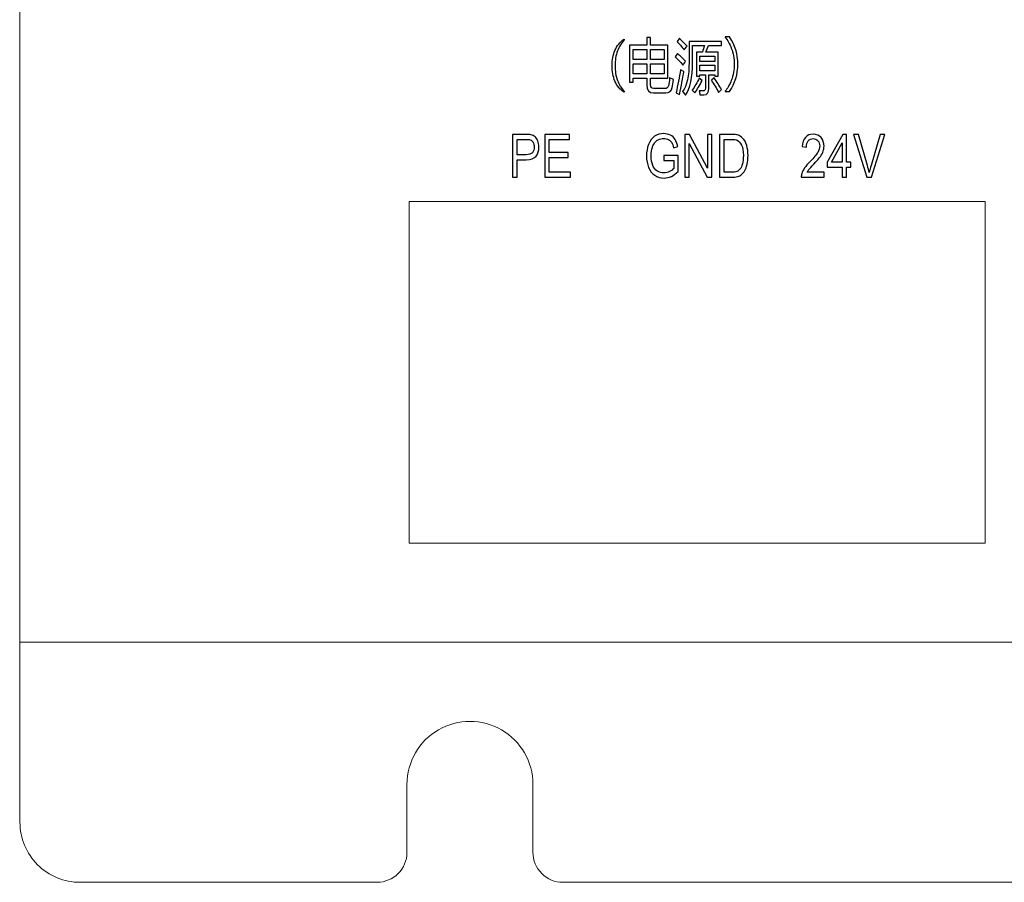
# Model space of a CAD drawing. Header units: millimetres. Extents: x -64 to 68, y -62 to 67.
# Tile 1 of 31: x -64 to -32, y -62 to -34. Entities that reach past the tile are written whole.
import ezdxf

# ---------------------------------------------------------------- set-up
doc = ezdxf.new("R2010")
doc.units = ezdxf.units.MM
doc.header["$MEASUREMENT"] = 0
doc.layers.add('layer 1', color=7, linetype='Continuous')

msp = doc.modelspace()

# ---------------------------------------------------------------- linework, layer by layer
at = {"layer": 'layer 1', "lineweight": 15}
for points in [[(-64.3427, 64.6108), (-64.3427, 64.6108), (-64.3427, -60.389), (-64.3427, -60.389)], [(-32.1727, -39.699), (-32.1727, -39.699), (-51.3727, -39.699), (-51.3727, -39.699)], [(-51.3727, -39.699), (-51.3727, -39.699), (-51.3727, -39.699), (-51.3727, -39.699)], [(-51.3727, -39.699), (-51.3727, -39.699), (-51.3727, -49.169), (-51.3727, -49.169)], [(-32.1727, -39.699), (-32.1727, -39.699), (-32.1727, -39.699), (-32.1727, -39.699)], [(-32.1727, -49.169), (-32.1727, -49.169), (-32.1727, -39.699), (-32.1727, -39.699)], [(-32.1727, -39.699), (-32.1727, -39.699), (-32.1727, -39.699), (-32.1727, -39.699)], [(-51.3727, -51.089), (-51.3727, -51.089), (-32.1727, -51.089), (-32.1727, -51.089)], [(-32.1727, -51.089), (-32.1727, -51.089), (-32.1727, -51.089), (-32.1727, -51.089)], [(-64.3427, -54.389), (-64.3427, -54.389), (67.6571, -54.389), (67.6571, -54.389)], [(-51.4427, -59.1256), (-51.4427, -59.1256), (-51.4427, -59.1256), (-51.4427, -59.1256)], [(-51.4427, -61.389), (-51.4427, -61.389), (-51.4427, -59.1256), (-51.4427, -59.1256)], [(-47.2427, -59.1256), (-47.2427, -59.1256), (-47.2427, -59.1256), (-47.2427, -59.1256)], [(-47.2427, -59.1256), (-47.2427, -59.1256), (-47.2427, -61.389), (-47.2427, -61.389)], [(-52.4427, -62.389), (-51.8905, -62.389), (-51.4427, -61.9413), (-51.4427, -61.389)], [(-52.4427, -62.389), (-52.4427, -62.389), (-62.3427, -62.389), (-62.3427, -62.389)], [(-52.4427, -62.389), (-52.4427, -62.389), (-52.4427, -62.389), (-52.4427, -62.389)], [(49.5571, -62.389), (49.5571, -62.389), (-46.2427, -62.389), (-46.2427, -62.389)]]:
    msp.add_open_spline(points, degree=3, dxfattribs=at)
at = {"layer": 'layer 1', "color": 253}
for points, knots in [([(-44.2032, -34.3167), (-44.2032, -34.3167), (-44.2032, -34.2817), (-44.2032, -34.2817), (-44.2032, -34.2817), (-44.3398, -34.3793), (-44.4416, -34.5057), (-44.5094, -34.6603), (-44.5094, -34.6603), (-44.572, -34.8063), (-44.6032, -34.9757), (-44.6032, -35.1683), (-44.6032, -35.1683), (-44.6032, -35.3637), (-44.572, -35.534), (-44.5094, -35.68), (-44.5094, -35.68), (-44.4427, -35.835), (-44.3408, -35.96), (-44.2032, -36.055), (-44.2032, -36.055), (-44.2032, -36.055), (-44.2032, -36.0217), (-44.2032, -36.0217), (-44.2032, -36.0217), (-44.2998, -35.9203), (-44.3736, -35.7997), (-44.4246, -35.6603), (-44.4246, -35.6603), (-44.4798, -35.5107), (-44.5072, -35.3467), (-44.5072, -35.1683), (-44.5072, -35.1683), (-44.5072, -34.9913), (-44.4798, -34.827), (-44.4246, -34.676), (-44.4246, -34.676), (-44.3715, -34.5317), (-44.2979, -34.4117), (-44.2032, -34.3167)], [0, 0, 0, 0, 0.0909091, 0.0909091, 0.0909091, 0.0909091, 0.1818182, 0.1818182, 0.1818182, 0.1818182, 0.2727273, 0.2727273, 0.2727273, 0.2727273, 0.3636364, 0.3636364, 0.3636364, 0.3636364, 0.4545455, 0.4545455, 0.4545455, 0.4545455, 0.5454545, 0.5454545, 0.5454545, 0.5454545, 0.6363636, 0.6363636, 0.6363636, 0.6363636, 0.7272727, 0.7272727, 0.7272727, 0.7272727, 0.8181818, 0.8181818, 0.8181818, 0.8181818, 1, 1, 1, 1]), ([(-44.0264, -34.4837), (-44.0264, -34.4837), (-43.4499, -34.4837), (-43.4499, -34.4837), (-43.4499, -34.4837), (-43.4499, -34.4837), (-43.4499, -34.2337), (-43.4499, -34.2337), (-43.4499, -34.2337), (-43.4499, -34.2337), (-43.3203, -34.2337), (-43.3203, -34.2337), (-43.3203, -34.2337), (-43.3203, -34.2337), (-43.3203, -34.4837), (-43.3203, -34.4837), (-43.3203, -34.4837), (-43.3203, -34.4837), (-42.7422, -34.4837), (-42.7422, -34.4837), (-42.7422, -34.4837), (-42.7422, -34.4837), (-42.7422, -35.5813), (-42.7422, -35.5813), (-42.7422, -35.5813), (-42.7422, -35.5813), (-43.3203, -35.5813), (-43.3203, -35.5813), (-43.3203, -35.5813), (-43.3203, -35.5813), (-43.3203, -35.81), (-43.3203, -35.81), (-43.3203, -35.81), (-43.3203, -35.8893), (-43.287, -35.929), (-43.2203, -35.929), (-43.2203, -35.929), (-43.2203, -35.929), (-42.8547, -35.929), (-42.8547, -35.929), (-42.8547, -35.929), (-42.7838, -35.929), (-42.7406, -35.8997), (-42.7248, -35.841), (-42.7248, -35.841), (-42.7083, -35.7773), (-42.6963, -35.6857), (-42.6888, -35.5657), (-42.6888, -35.5657), (-42.6587, -35.5827), (-42.6155, -35.603), (-42.5592, -35.6263), (-42.5592, -35.6263), (-42.5718, -35.7303), (-42.5859, -35.8197), (-42.6014, -35.894), (-42.6014, -35.894), (-42.6275, -36.0163), (-42.6984, -36.0773), (-42.8139, -36.0773), (-42.8139, -36.0773), (-42.8139, -36.0773), (-43.2296, -36.0773), (-43.2296, -36.0773), (-43.2296, -36.0773), (-43.3766, -36.0773), (-43.4499, -35.9877), (-43.4499, -35.808), (-43.4499, -35.808), (-43.4499, -35.808), (-43.4499, -35.5813), (-43.4499, -35.5813), (-43.4499, -35.5813), (-43.4499, -35.5813), (-43.8968, -35.5813), (-43.8968, -35.5813), (-43.8968, -35.5813), (-43.8968, -35.5813), (-43.8968, -35.716), (-43.8968, -35.716), (-43.8968, -35.716), (-43.8968, -35.716), (-44.0264, -35.716), (-44.0264, -35.716), (-44.0264, -35.716), (-44.0264, -35.716), (-44.0264, -34.4837), (-44.0264, -34.4837)], [0, 0, 0, 0, 0.0434783, 0.0434783, 0.0434783, 0.0434783, 0.0869565, 0.0869565, 0.0869565, 0.0869565, 0.1304348, 0.1304348, 0.1304348, 0.1304348, 0.173913, 0.173913, 0.173913, 0.173913, 0.2173913, 0.2173913, 0.2173913, 0.2173913, 0.2608696, 0.2608696, 0.2608696, 0.2608696, 0.3043478, 0.3043478, 0.3043478, 0.3043478, 0.3478261, 0.3478261, 0.3478261, 0.3478261, 0.3913043, 0.3913043, 0.3913043, 0.3913043, 0.4347826, 0.4347826, 0.4347826, 0.4347826, 0.4782609, 0.4782609, 0.4782609, 0.4782609, 0.5217391, 0.5217391, 0.5217391, 0.5217391, 0.5652174, 0.5652174, 0.5652174, 0.5652174, 0.6086957, 0.6086957, 0.6086957, 0.6086957, 0.6521739, 0.6521739, 0.6521739, 0.6521739, 0.6956522, 0.6956522, 0.6956522, 0.6956522, 0.7391304, 0.7391304, 0.7391304, 0.7391304, 0.7826087, 0.7826087, 0.7826087, 0.7826087, 0.826087, 0.826087, 0.826087, 0.826087, 0.8695652, 0.8695652, 0.8695652, 0.8695652, 0.9130435, 0.9130435, 0.9130435, 0.9130435, 1, 1, 1, 1]), ([(-42.3608, -34.2553), (-42.2784, -34.332), (-42.1936, -34.42), (-42.1062, -34.519), (-42.1062, -34.519), (-42.1427, -34.563), (-42.1739, -34.603), (-42.2, -34.638), (-42.2, -34.638), (-42.2904, -34.526), (-42.3707, -34.4343), (-42.4406, -34.3627), (-42.4406, -34.3627), (-42.4406, -34.3627), (-42.3608, -34.2553), (-42.3608, -34.2553)], [0, 0, 0, 0, 0.2, 0.2, 0.2, 0.2, 0.4, 0.4, 0.4, 0.4, 0.6, 0.6, 0.6, 0.6, 1, 1, 1, 1]), ([(-41.7952, -34.72), (-41.7952, -34.72), (-41.592, -34.72), (-41.592, -34.72), (-41.592, -34.72), (-41.5696, -34.6463), (-41.5478, -34.5697), (-41.5264, -34.4897), (-41.5264, -34.4897), (-41.5264, -34.4897), (-41.9219, -34.4897), (-41.9219, -34.4897), (-41.9219, -34.4897), (-41.9219, -34.4897), (-41.9219, -35.052), (-41.9219, -35.052), (-41.9219, -35.052), (-41.9219, -35.5637), (-42.0019, -35.9303), (-42.1624, -36.1517), (-42.1624, -36.1517), (-42.1875, -36.1113), (-42.2176, -36.071), (-42.2531, -36.0307), (-42.2531, -36.0307), (-42.1094, -35.83), (-42.0374, -35.5047), (-42.0374, -35.054), (-42.0374, -35.054), (-42.0374, -35.054), (-42.0374, -34.3567), (-42.0374, -34.3567), (-42.0374, -34.3567), (-42.0374, -34.3567), (-40.9531, -34.3567), (-40.9531, -34.3567), (-40.9531, -34.3567), (-40.9531, -34.3567), (-40.9531, -34.4897), (-40.9531, -34.4897), (-40.9531, -34.4897), (-40.9531, -34.4897), (-41.3912, -34.4897), (-41.3912, -34.4897), (-41.3912, -34.4897), (-41.42, -34.5677), (-41.4494, -34.6447), (-41.4795, -34.72), (-41.4795, -34.72), (-41.4795, -34.72), (-41.067, -34.72), (-41.067, -34.72), (-41.067, -34.72), (-41.067, -34.72), (-41.067, -35.521), (-41.067, -35.521), (-41.067, -35.521), (-41.067, -35.521), (-41.1795, -35.521), (-41.1795, -35.521), (-41.1795, -35.521), (-41.1795, -35.521), (-41.1795, -35.47), (-41.1795, -35.47), (-41.1795, -35.47), (-41.1795, -35.47), (-41.3811, -35.47), (-41.3811, -35.47), (-41.3811, -35.47), (-41.3811, -35.47), (-41.3811, -35.929), (-41.3811, -35.929), (-41.3811, -35.929), (-41.3811, -36.0683), (-41.4352, -36.138), (-41.5438, -36.138), (-41.5438, -36.138), (-41.579, -36.138), (-41.6243, -36.1373), (-41.6795, -36.136), (-41.6795, -36.136), (-41.6848, -36.097), (-41.692, -36.052), (-41.7014, -36.0013), (-41.7014, -36.0013), (-41.6494, -36.0067), (-41.604, -36.009), (-41.5656, -36.009), (-41.5656, -36.009), (-41.5176, -36.009), (-41.4936, -35.978), (-41.4936, -35.9153), (-41.4936, -35.9153), (-41.4936, -35.9153), (-41.4936, -35.47), (-41.4936, -35.47), (-41.4936, -35.47), (-41.4936, -35.47), (-41.6827, -35.47), (-41.6827, -35.47), (-41.6827, -35.47), (-41.6827, -35.47), (-41.6827, -35.521), (-41.6827, -35.521), (-41.6827, -35.521), (-41.6827, -35.521), (-41.7952, -35.521), (-41.7952, -35.521), (-41.7952, -35.521), (-41.7952, -35.521), (-41.7952, -34.72), (-41.7952, -34.72)], [0, 0, 0, 0, 0.0344828, 0.0344828, 0.0344828, 0.0344828, 0.0689655, 0.0689655, 0.0689655, 0.0689655, 0.1034483, 0.1034483, 0.1034483, 0.1034483, 0.137931, 0.137931, 0.137931, 0.137931, 0.1724138, 0.1724138, 0.1724138, 0.1724138, 0.2068966, 0.2068966, 0.2068966, 0.2068966, 0.2413793, 0.2413793, 0.2413793, 0.2413793, 0.2758621, 0.2758621, 0.2758621, 0.2758621, 0.3103448, 0.3103448, 0.3103448, 0.3103448, 0.3448276, 0.3448276, 0.3448276, 0.3448276, 0.3793103, 0.3793103, 0.3793103, 0.3793103, 0.4137931, 0.4137931, 0.4137931, 0.4137931, 0.4482759, 0.4482759, 0.4482759, 0.4482759, 0.4827586, 0.4827586, 0.4827586, 0.4827586, 0.5172414, 0.5172414, 0.5172414, 0.5172414, 0.5517241, 0.5517241, 0.5517241, 0.5517241, 0.5862069, 0.5862069, 0.5862069, 0.5862069, 0.6206897, 0.6206897, 0.6206897, 0.6206897, 0.6551724, 0.6551724, 0.6551724, 0.6551724, 0.6896552, 0.6896552, 0.6896552, 0.6896552, 0.7241379, 0.7241379, 0.7241379, 0.7241379, 0.7586207, 0.7586207, 0.7586207, 0.7586207, 0.7931034, 0.7931034, 0.7931034, 0.7931034, 0.8275862, 0.8275862, 0.8275862, 0.8275862, 0.862069, 0.862069, 0.862069, 0.862069, 0.8965517, 0.8965517, 0.8965517, 0.8965517, 0.9310345, 0.9310345, 0.9310345, 0.9310345, 1, 1, 1, 1]), ([(-40.4131, -35.1193), (-40.4131, -35.454), (-40.5038, -35.7573), (-40.6851, -36.0297), (-40.6851, -36.0297), (-40.6851, -36.0297), (-40.8382, -36.0297), (-40.8382, -36.0297), (-40.8382, -36.0297), (-40.8382, -36.0297), (-40.8382, -36.0217), (-40.8382, -36.0217), (-40.8382, -36.0217), (-40.7528, -35.923), (-40.6832, -35.802), (-40.6296, -35.6593), (-40.6296, -35.6593), (-40.5662, -35.4897), (-40.5342, -35.3097), (-40.5342, -35.1193), (-40.5342, -35.1193), (-40.5342, -34.9307), (-40.5662, -34.7517), (-40.6296, -34.5823), (-40.6296, -34.5823), (-40.6832, -34.4397), (-40.7528, -34.319), (-40.8382, -34.22), (-40.8382, -34.22), (-40.8382, -34.22), (-40.8382, -34.2093), (-40.8382, -34.2093), (-40.8382, -34.2093), (-40.8382, -34.2093), (-40.6851, -34.2093), (-40.6851, -34.2093), (-40.6851, -34.2093), (-40.5038, -34.4833), (-40.4131, -34.7867), (-40.4131, -35.1193)], [0, 0, 0, 0, 0.0909091, 0.0909091, 0.0909091, 0.0909091, 0.1818182, 0.1818182, 0.1818182, 0.1818182, 0.2727273, 0.2727273, 0.2727273, 0.2727273, 0.3636364, 0.3636364, 0.3636364, 0.3636364, 0.4545455, 0.4545455, 0.4545455, 0.4545455, 0.5454545, 0.5454545, 0.5454545, 0.5454545, 0.6363636, 0.6363636, 0.6363636, 0.6363636, 0.7272727, 0.7272727, 0.7272727, 0.7272727, 0.8181818, 0.8181818, 0.8181818, 0.8181818, 1, 1, 1, 1]), ([(-43.8968, -34.9623), (-43.8968, -34.9623), (-43.4499, -34.9623), (-43.4499, -34.9623), (-43.4499, -34.9623), (-43.4499, -34.9623), (-43.4499, -34.6303), (-43.4499, -34.6303), (-43.4499, -34.6303), (-43.4499, -34.6303), (-43.8968, -34.6303), (-43.8968, -34.6303), (-43.8968, -34.6303), (-43.8968, -34.6303), (-43.8968, -34.9623), (-43.8968, -34.9623)], [0, 0, 0, 0, 0.2, 0.2, 0.2, 0.2, 0.4, 0.4, 0.4, 0.4, 0.6, 0.6, 0.6, 0.6, 1, 1, 1, 1]), ([(-42.8718, -34.6303), (-42.8718, -34.6303), (-43.3203, -34.6303), (-43.3203, -34.6303), (-43.3203, -34.6303), (-43.3203, -34.6303), (-43.3203, -34.9623), (-43.3203, -34.9623), (-43.3203, -34.9623), (-43.3203, -34.9623), (-42.8718, -34.9623), (-42.8718, -34.9623), (-42.8718, -34.9623), (-42.8718, -34.9623), (-42.8718, -34.6303), (-42.8718, -34.6303)], [0, 0, 0, 0, 0.2, 0.2, 0.2, 0.2, 0.4, 0.4, 0.4, 0.4, 0.6, 0.6, 0.6, 0.6, 1, 1, 1, 1]), ([(-42.428, -34.757), (-42.3467, -34.83), (-42.2552, -34.9173), (-42.1531, -35.019), (-42.1531, -35.019), (-42.1894, -35.0737), (-42.2192, -35.116), (-42.2422, -35.146), (-42.2422, -35.146), (-42.3422, -35.035), (-42.4302, -34.9427), (-42.5062, -34.8683), (-42.5062, -34.8683), (-42.5062, -34.8683), (-42.428, -34.757), (-42.428, -34.757)], [0, 0, 0, 0, 0.2, 0.2, 0.2, 0.2, 0.4, 0.4, 0.4, 0.4, 0.6, 0.6, 0.6, 0.6, 1, 1, 1, 1]), ([(-43.8968, -35.435), (-43.8968, -35.435), (-43.4499, -35.435), (-43.4499, -35.435), (-43.4499, -35.435), (-43.4499, -35.435), (-43.4499, -35.101), (-43.4499, -35.101), (-43.4499, -35.101), (-43.4499, -35.101), (-43.8968, -35.101), (-43.8968, -35.101), (-43.8968, -35.101), (-43.8968, -35.101), (-43.8968, -35.435), (-43.8968, -35.435)], [0, 0, 0, 0, 0.2, 0.2, 0.2, 0.2, 0.4, 0.4, 0.4, 0.4, 0.6, 0.6, 0.6, 0.6, 1, 1, 1, 1]), ([(-42.8718, -35.435), (-42.8718, -35.435), (-42.8718, -35.101), (-42.8718, -35.101), (-42.8718, -35.101), (-42.8718, -35.101), (-43.3203, -35.101), (-43.3203, -35.101), (-43.3203, -35.101), (-43.3203, -35.101), (-43.3203, -35.435), (-43.3203, -35.435), (-43.3203, -35.435), (-43.3203, -35.435), (-42.8718, -35.435), (-42.8718, -35.435)], [0, 0, 0, 0, 0.2, 0.2, 0.2, 0.2, 0.4, 0.4, 0.4, 0.4, 0.6, 0.6, 0.6, 0.6, 1, 1, 1, 1]), ([(-41.1795, -34.849), (-41.1795, -34.849), (-41.6827, -34.849), (-41.6827, -34.849), (-41.6827, -34.849), (-41.6827, -34.849), (-41.6827, -35.0307), (-41.6827, -35.0307), (-41.6827, -35.0307), (-41.6827, -35.0307), (-41.1795, -35.0307), (-41.1795, -35.0307), (-41.1795, -35.0307), (-41.1795, -35.0307), (-41.1795, -34.849), (-41.1795, -34.849)], [0, 0, 0, 0, 0.2, 0.2, 0.2, 0.2, 0.4, 0.4, 0.4, 0.4, 0.6, 0.6, 0.6, 0.6, 1, 1, 1, 1]), ([(-42.3203, -35.302), (-42.2827, -35.332), (-42.2456, -35.354), (-42.2094, -35.3683), (-42.2094, -35.3683), (-42.252, -35.59), (-42.2998, -35.843), (-42.3531, -36.1283), (-42.3531, -36.1283), (-42.3531, -36.1283), (-42.4734, -36.0773), (-42.4734, -36.0773), (-42.4734, -36.0773), (-42.4128, -35.8107), (-42.3619, -35.552), (-42.3203, -35.302)], [0, 0, 0, 0, 0.2, 0.2, 0.2, 0.2, 0.4, 0.4, 0.4, 0.4, 0.6, 0.6, 0.6, 0.6, 1, 1, 1, 1]), ([(-41.6827, -35.341), (-41.6827, -35.341), (-41.1795, -35.341), (-41.1795, -35.341), (-41.1795, -35.341), (-41.1795, -35.341), (-41.1795, -35.1557), (-41.1795, -35.1557), (-41.1795, -35.1557), (-41.1795, -35.1557), (-41.6827, -35.1557), (-41.6827, -35.1557), (-41.6827, -35.1557), (-41.6827, -35.1557), (-41.6827, -35.341), (-41.6827, -35.341)], [0, 0, 0, 0, 0.2, 0.2, 0.2, 0.2, 0.4, 0.4, 0.4, 0.4, 0.6, 0.6, 0.6, 0.6, 1, 1, 1, 1]), ([(-41.9374, -35.9817), (-41.8488, -35.8633), (-41.7702, -35.7297), (-41.7014, -35.5813), (-41.7014, -35.5813), (-41.7014, -35.5813), (-41.6014, -35.6577), (-41.6014, -35.6577), (-41.6014, -35.6577), (-41.6806, -35.815), (-41.7619, -35.953), (-41.8451, -36.0717), (-41.8451, -36.0717), (-41.8451, -36.0717), (-41.9374, -35.9817), (-41.9374, -35.9817)], [0, 0, 0, 0, 0.2, 0.2, 0.2, 0.2, 0.4, 0.4, 0.4, 0.4, 0.6, 0.6, 0.6, 0.6, 1, 1, 1, 1]), ([(-40.956, -35.9643), (-40.956, -35.9643), (-41.0547, -36.058), (-41.0547, -36.058), (-41.0547, -36.058), (-41.1286, -35.9187), (-41.2088, -35.7833), (-41.2952, -35.6517), (-41.2952, -35.6517), (-41.2952, -35.6517), (-41.2046, -35.5717), (-41.2046, -35.5717), (-41.2046, -35.5717), (-41.1099, -35.7097), (-41.027, -35.8403), (-40.956, -35.9643)], [0, 0, 0, 0, 0.2, 0.2, 0.2, 0.2, 0.4, 0.4, 0.4, 0.4, 0.6, 0.6, 0.6, 0.6, 1, 1, 1, 1]), ([(-47.9195, -38.889), (-47.9195, -38.889), (-47.9195, -37.457), (-47.9195, -37.457), (-47.9195, -37.457), (-47.9195, -37.457), (-47.487, -37.457), (-47.487, -37.457), (-47.487, -37.457), (-47.411, -37.457), (-47.3529, -37.4617), (-47.3126, -37.4707), (-47.3126, -37.4707), (-47.2563, -37.4823), (-47.2091, -37.5047), (-47.171, -37.5373), (-47.171, -37.5373), (-47.1329, -37.5703), (-47.1022, -37.6163), (-47.079, -37.6753), (-47.079, -37.6753), (-47.0558, -37.7343), (-47.0443, -37.7993), (-47.0443, -37.8703), (-47.0443, -37.8703), (-47.0443, -37.9917), (-47.0753, -38.0947), (-47.1374, -38.1787), (-47.1374, -38.1787), (-47.1993, -38.263), (-47.3115, -38.305), (-47.4737, -38.305), (-47.4737, -38.305), (-47.4737, -38.305), (-47.7675, -38.305), (-47.7675, -38.305), (-47.7675, -38.305), (-47.7675, -38.305), (-47.7675, -38.889), (-47.7675, -38.889), (-47.7675, -38.889), (-47.7675, -38.889), (-47.9195, -38.889), (-47.9195, -38.889)], [0, 0, 0, 0, 0.0833333, 0.0833333, 0.0833333, 0.0833333, 0.1666667, 0.1666667, 0.1666667, 0.1666667, 0.25, 0.25, 0.25, 0.25, 0.3333333, 0.3333333, 0.3333333, 0.3333333, 0.4166667, 0.4166667, 0.4166667, 0.4166667, 0.5, 0.5, 0.5, 0.5, 0.5833333, 0.5833333, 0.5833333, 0.5833333, 0.6666667, 0.6666667, 0.6666667, 0.6666667, 0.75, 0.75, 0.75, 0.75, 0.8333333, 0.8333333, 0.8333333, 0.8333333, 1, 1, 1, 1]), ([(-47.7675, -38.137), (-47.7675, -38.137), (-47.4715, -38.137), (-47.4715, -38.137), (-47.4715, -38.137), (-47.3734, -38.137), (-47.3041, -38.1143), (-47.2627, -38.0687), (-47.2627, -38.0687), (-47.2217, -38.023), (-47.2011, -37.959), (-47.2011, -37.876), (-47.2011, -37.876), (-47.2011, -37.8163), (-47.2131, -37.765), (-47.2374, -37.7223), (-47.2374, -37.7223), (-47.2617, -37.6797), (-47.2937, -37.6513), (-47.3331, -37.6377), (-47.3331, -37.6377), (-47.3587, -37.6293), (-47.4059, -37.625), (-47.4745, -37.625), (-47.4745, -37.625), (-47.4745, -37.625), (-47.7675, -37.625), (-47.7675, -37.625), (-47.7675, -37.625), (-47.7675, -37.625), (-47.7675, -38.137), (-47.7675, -38.137)], [0, 0, 0, 0, 0.1111111, 0.1111111, 0.1111111, 0.1111111, 0.2222222, 0.2222222, 0.2222222, 0.2222222, 0.3333333, 0.3333333, 0.3333333, 0.3333333, 0.4444444, 0.4444444, 0.4444444, 0.4444444, 0.5555556, 0.5555556, 0.5555556, 0.5555556, 0.6666667, 0.6666667, 0.6666667, 0.6666667, 0.7777778, 0.7777778, 0.7777778, 0.7777778, 1, 1, 1, 1]), ([(-46.8491, -38.889), (-46.8491, -38.889), (-46.8491, -37.457), (-46.8491, -37.457), (-46.8491, -37.457), (-46.8491, -37.457), (-46.0219, -37.457), (-46.0219, -37.457), (-46.0219, -37.457), (-46.0219, -37.457), (-46.0219, -37.625), (-46.0219, -37.625), (-46.0219, -37.625), (-46.0219, -37.625), (-46.6971, -37.625), (-46.6971, -37.625), (-46.6971, -37.625), (-46.6971, -37.625), (-46.6971, -38.065), (-46.6971, -38.065), (-46.6971, -38.065), (-46.6971, -38.065), (-46.0651, -38.065), (-46.0651, -38.065), (-46.0651, -38.065), (-46.0651, -38.065), (-46.0651, -38.233), (-46.0651, -38.233), (-46.0651, -38.233), (-46.0651, -38.233), (-46.6971, -38.233), (-46.6971, -38.233), (-46.6971, -38.233), (-46.6971, -38.233), (-46.6971, -38.721), (-46.6971, -38.721), (-46.6971, -38.721), (-46.6971, -38.721), (-45.9947, -38.721), (-45.9947, -38.721), (-45.9947, -38.721), (-45.9947, -38.721), (-45.9947, -38.889), (-45.9947, -38.889), (-45.9947, -38.889), (-45.9947, -38.889), (-46.8491, -38.889), (-46.8491, -38.889)], [0, 0, 0, 0, 0.0769231, 0.0769231, 0.0769231, 0.0769231, 0.1538462, 0.1538462, 0.1538462, 0.1538462, 0.2307692, 0.2307692, 0.2307692, 0.2307692, 0.3076923, 0.3076923, 0.3076923, 0.3076923, 0.3846154, 0.3846154, 0.3846154, 0.3846154, 0.4615385, 0.4615385, 0.4615385, 0.4615385, 0.5384615, 0.5384615, 0.5384615, 0.5384615, 0.6153846, 0.6153846, 0.6153846, 0.6153846, 0.6923077, 0.6923077, 0.6923077, 0.6923077, 0.7692308, 0.7692308, 0.7692308, 0.7692308, 0.8461538, 0.8461538, 0.8461538, 0.8461538, 1, 1, 1, 1]), ([(-42.8835, -38.327), (-42.8835, -38.327), (-42.8835, -38.159), (-42.8835, -38.159), (-42.8835, -38.159), (-42.8835, -38.159), (-42.3987, -38.159), (-42.3987, -38.159), (-42.3987, -38.159), (-42.3987, -38.159), (-42.3987, -38.6897), (-42.3987, -38.6897), (-42.3987, -38.6897), (-42.4731, -38.7637), (-42.5499, -38.8197), (-42.6291, -38.857), (-42.6291, -38.857), (-42.7083, -38.8943), (-42.7897, -38.913), (-42.8729, -38.913), (-42.8729, -38.913), (-42.9854, -38.913), (-43.0875, -38.883), (-43.1795, -38.8227), (-43.1795, -38.8227), (-43.2713, -38.7627), (-43.3409, -38.6753), (-43.3875, -38.5617), (-43.3875, -38.5617), (-43.4345, -38.4477), (-43.4579, -38.3203), (-43.4579, -38.18), (-43.4579, -38.18), (-43.4579, -38.0407), (-43.4347, -37.9107), (-43.3881, -37.7897), (-43.3881, -37.7897), (-43.3414, -37.669), (-43.2745, -37.5793), (-43.187, -37.521), (-43.187, -37.521), (-43.0995, -37.4623), (-42.9987, -37.433), (-42.8846, -37.433), (-42.8846, -37.433), (-42.8019, -37.433), (-42.727, -37.4497), (-42.6601, -37.4833), (-42.6601, -37.4833), (-42.5931, -37.517), (-42.5406, -37.5637), (-42.5027, -37.6233), (-42.5027, -37.6233), (-42.4646, -37.6833), (-42.4358, -37.7617), (-42.4161, -37.858), (-42.4161, -37.858), (-42.4161, -37.858), (-42.5529, -37.9047), (-42.5529, -37.9047), (-42.5529, -37.9047), (-42.5702, -37.832), (-42.5915, -37.7747), (-42.6169, -37.7327), (-42.6169, -37.7327), (-42.6425, -37.691), (-42.6787, -37.6577), (-42.7262, -37.6327), (-42.7262, -37.6327), (-42.7734, -37.6077), (-42.8259, -37.595), (-42.8838, -37.595), (-42.8838, -37.595), (-42.9529, -37.595), (-43.0126, -37.6083), (-43.0633, -37.6347), (-43.0633, -37.6347), (-43.1137, -37.661), (-43.1542, -37.6957), (-43.1854, -37.739), (-43.1854, -37.739), (-43.2163, -37.782), (-43.2403, -37.8293), (-43.2574, -37.8807), (-43.2574, -37.8807), (-43.2865, -37.9697), (-43.3011, -38.0657), (-43.3011, -38.1693), (-43.3011, -38.1693), (-43.3011, -38.2973), (-43.2835, -38.4043), (-43.2486, -38.4907), (-43.2486, -38.4907), (-43.2134, -38.5767), (-43.1622, -38.6407), (-43.0953, -38.6823), (-43.0953, -38.6823), (-43.0281, -38.724), (-42.9569, -38.745), (-42.8814, -38.745), (-42.8814, -38.745), (-42.8158, -38.745), (-42.7518, -38.729), (-42.6894, -38.6973), (-42.6894, -38.6973), (-42.627, -38.6653), (-42.5798, -38.6317), (-42.5475, -38.5953), (-42.5475, -38.5953), (-42.5475, -38.5953), (-42.5475, -38.327), (-42.5475, -38.327), (-42.5475, -38.327), (-42.5475, -38.327), (-42.8835, -38.327), (-42.8835, -38.327)], [0, 0, 0, 0, 0.0333333, 0.0333333, 0.0333333, 0.0333333, 0.0666667, 0.0666667, 0.0666667, 0.0666667, 0.1, 0.1, 0.1, 0.1, 0.1333333, 0.1333333, 0.1333333, 0.1333333, 0.1666667, 0.1666667, 0.1666667, 0.1666667, 0.2, 0.2, 0.2, 0.2, 0.2333333, 0.2333333, 0.2333333, 0.2333333, 0.2666667, 0.2666667, 0.2666667, 0.2666667, 0.3, 0.3, 0.3, 0.3, 0.3333333, 0.3333333, 0.3333333, 0.3333333, 0.3666667, 0.3666667, 0.3666667, 0.3666667, 0.4, 0.4, 0.4, 0.4, 0.4333333, 0.4333333, 0.4333333, 0.4333333, 0.4666667, 0.4666667, 0.4666667, 0.4666667, 0.5, 0.5, 0.5, 0.5, 0.5333333, 0.5333333, 0.5333333, 0.5333333, 0.5666667, 0.5666667, 0.5666667, 0.5666667, 0.6, 0.6, 0.6, 0.6, 0.6333333, 0.6333333, 0.6333333, 0.6333333, 0.6666667, 0.6666667, 0.6666667, 0.6666667, 0.7, 0.7, 0.7, 0.7, 0.7333333, 0.7333333, 0.7333333, 0.7333333, 0.7666667, 0.7666667, 0.7666667, 0.7666667, 0.8, 0.8, 0.8, 0.8, 0.8333333, 0.8333333, 0.8333333, 0.8333333, 0.8666667, 0.8666667, 0.8666667, 0.8666667, 0.9, 0.9, 0.9, 0.9, 0.9333333, 0.9333333, 0.9333333, 0.9333333, 1, 1, 1, 1]), ([(-42.1766, -38.889), (-42.1766, -38.889), (-42.1766, -37.457), (-42.1766, -37.457), (-42.1766, -37.457), (-42.1766, -37.457), (-42.0208, -37.457), (-42.0208, -37.457), (-42.0208, -37.457), (-42.0208, -37.457), (-41.4198, -38.581), (-41.4198, -38.581), (-41.4198, -38.581), (-41.4198, -38.581), (-41.4198, -37.457), (-41.4198, -37.457), (-41.4198, -37.457), (-41.4198, -37.457), (-41.2742, -37.457), (-41.2742, -37.457), (-41.2742, -37.457), (-41.2742, -37.457), (-41.2742, -38.889), (-41.2742, -38.889), (-41.2742, -38.889), (-41.2742, -38.889), (-41.4299, -38.889), (-41.4299, -38.889), (-41.4299, -38.889), (-41.4299, -38.889), (-42.031, -37.765), (-42.031, -37.765), (-42.031, -37.765), (-42.031, -37.765), (-42.031, -38.889), (-42.031, -38.889), (-42.031, -38.889), (-42.031, -38.889), (-42.1766, -38.889), (-42.1766, -38.889)], [0, 0, 0, 0, 0.0909091, 0.0909091, 0.0909091, 0.0909091, 0.1818182, 0.1818182, 0.1818182, 0.1818182, 0.2727273, 0.2727273, 0.2727273, 0.2727273, 0.3636364, 0.3636364, 0.3636364, 0.3636364, 0.4545455, 0.4545455, 0.4545455, 0.4545455, 0.5454545, 0.5454545, 0.5454545, 0.5454545, 0.6363636, 0.6363636, 0.6363636, 0.6363636, 0.7272727, 0.7272727, 0.7272727, 0.7272727, 0.8181818, 0.8181818, 0.8181818, 0.8181818, 1, 1, 1, 1]), ([(-41.0195, -38.889), (-41.0195, -38.889), (-41.0195, -37.457), (-41.0195, -37.457), (-41.0195, -37.457), (-41.0195, -37.457), (-40.6249, -37.457), (-40.6249, -37.457), (-40.6249, -37.457), (-40.5358, -37.457), (-40.4678, -37.4637), (-40.4209, -37.4773), (-40.4209, -37.4773), (-40.3553, -37.4963), (-40.2993, -37.5307), (-40.2529, -37.58), (-40.2529, -37.58), (-40.1923, -37.644), (-40.1473, -37.7253), (-40.1174, -37.8247), (-40.1174, -37.8247), (-40.0873, -37.924), (-40.0723, -38.0377), (-40.0723, -38.1653), (-40.0723, -38.1653), (-40.0723, -38.274), (-40.0825, -38.3703), (-40.1027, -38.4543), (-40.1027, -38.4543), (-40.123, -38.5383), (-40.1491, -38.608), (-40.1809, -38.663), (-40.1809, -38.663), (-40.2129, -38.718), (-40.2475, -38.7613), (-40.2854, -38.7927), (-40.2854, -38.7927), (-40.323, -38.8243), (-40.3686, -38.8483), (-40.4219, -38.8647), (-40.4219, -38.8647), (-40.4755, -38.881), (-40.5369, -38.889), (-40.6062, -38.889), (-40.6062, -38.889), (-40.6062, -38.889), (-41.0195, -38.889), (-41.0195, -38.889)], [0, 0, 0, 0, 0.0769231, 0.0769231, 0.0769231, 0.0769231, 0.1538462, 0.1538462, 0.1538462, 0.1538462, 0.2307692, 0.2307692, 0.2307692, 0.2307692, 0.3076923, 0.3076923, 0.3076923, 0.3076923, 0.3846154, 0.3846154, 0.3846154, 0.3846154, 0.4615385, 0.4615385, 0.4615385, 0.4615385, 0.5384615, 0.5384615, 0.5384615, 0.5384615, 0.6153846, 0.6153846, 0.6153846, 0.6153846, 0.6923077, 0.6923077, 0.6923077, 0.6923077, 0.7692308, 0.7692308, 0.7692308, 0.7692308, 0.8461538, 0.8461538, 0.8461538, 0.8461538, 1, 1, 1, 1]), ([(-40.8675, -38.721), (-40.8675, -38.721), (-40.6233, -38.721), (-40.6233, -38.721), (-40.6233, -38.721), (-40.5478, -38.721), (-40.4886, -38.7123), (-40.4457, -38.6947), (-40.4457, -38.6947), (-40.4027, -38.677), (-40.3686, -38.6523), (-40.343, -38.6203), (-40.343, -38.6203), (-40.3073, -38.5753), (-40.2793, -38.5147), (-40.2593, -38.4387), (-40.2593, -38.4387), (-40.2393, -38.3627), (-40.2291, -38.2707), (-40.2291, -38.1623), (-40.2291, -38.1623), (-40.2291, -38.0123), (-40.2489, -37.897), (-40.2881, -37.8163), (-40.2881, -37.8163), (-40.3273, -37.7357), (-40.375, -37.6817), (-40.4313, -37.6543), (-40.4313, -37.6543), (-40.4718, -37.6347), (-40.5371, -37.625), (-40.6273, -37.625), (-40.6273, -37.625), (-40.6273, -37.625), (-40.8675, -37.625), (-40.8675, -37.625), (-40.8675, -37.625), (-40.8675, -37.625), (-40.8675, -38.721), (-40.8675, -38.721)], [0, 0, 0, 0, 0.0909091, 0.0909091, 0.0909091, 0.0909091, 0.1818182, 0.1818182, 0.1818182, 0.1818182, 0.2727273, 0.2727273, 0.2727273, 0.2727273, 0.3636364, 0.3636364, 0.3636364, 0.3636364, 0.4545455, 0.4545455, 0.4545455, 0.4545455, 0.5454545, 0.5454545, 0.5454545, 0.5454545, 0.6363636, 0.6363636, 0.6363636, 0.6363636, 0.7272727, 0.7272727, 0.7272727, 0.7272727, 0.8181818, 0.8181818, 0.8181818, 0.8181818, 1, 1, 1, 1]), ([(-37.5384, -38.721), (-37.5384, -38.721), (-37.5384, -38.889), (-37.5384, -38.889), (-37.5384, -38.889), (-37.5384, -38.889), (-38.2968, -38.889), (-38.2968, -38.889), (-38.2968, -38.889), (-38.2979, -38.8467), (-38.2923, -38.806), (-38.2803, -38.7667), (-38.2803, -38.7667), (-38.2608, -38.7023), (-38.2296, -38.6387), (-38.1867, -38.5763), (-38.1867, -38.5763), (-38.1438, -38.514), (-38.0824, -38.442), (-38.0027, -38.3603), (-38.0027, -38.3603), (-37.8787, -38.2327), (-37.7944, -38.1317), (-37.7504, -38.057), (-37.7504, -38.057), (-37.7062, -37.9823), (-37.684, -37.9117), (-37.684, -37.845), (-37.684, -37.845), (-37.684, -37.7753), (-37.704, -37.7167), (-37.744, -37.6687), (-37.744, -37.6687), (-37.784, -37.621), (-37.8363, -37.597), (-37.9006, -37.597), (-37.9006, -37.597), (-37.9686, -37.597), (-38.023, -37.6223), (-38.0638, -37.673), (-38.0638, -37.673), (-38.1046, -37.7233), (-38.1251, -37.7933), (-38.1256, -37.883), (-38.1256, -37.883), (-38.1256, -37.883), (-38.2696, -37.865), (-38.2696, -37.865), (-38.2696, -37.865), (-38.2598, -37.7303), (-38.2224, -37.6277), (-38.1579, -37.557), (-38.1579, -37.557), (-38.0931, -37.4863), (-38.0064, -37.451), (-37.8974, -37.451), (-37.8974, -37.451), (-37.7875, -37.451), (-37.7003, -37.489), (-37.6363, -37.5653), (-37.6363, -37.5653), (-37.572, -37.6417), (-37.54, -37.7363), (-37.54, -37.849), (-37.54, -37.849), (-37.54, -37.9063), (-37.5494, -37.9627), (-37.5683, -38.018), (-37.5683, -38.018), (-37.587, -38.0737), (-37.6182, -38.132), (-37.6616, -38.1933), (-37.6616, -38.1933), (-37.7054, -38.2543), (-37.7776, -38.3387), (-37.8784, -38.4453), (-37.8784, -38.4453), (-37.963, -38.534), (-38.0174, -38.594), (-38.0414, -38.6257), (-38.0414, -38.6257), (-38.0654, -38.6573), (-38.0851, -38.689), (-38.1008, -38.721), (-38.1008, -38.721), (-38.1008, -38.721), (-37.5384, -38.721), (-37.5384, -38.721)], [0, 0, 0, 0, 0.0434783, 0.0434783, 0.0434783, 0.0434783, 0.0869565, 0.0869565, 0.0869565, 0.0869565, 0.1304348, 0.1304348, 0.1304348, 0.1304348, 0.173913, 0.173913, 0.173913, 0.173913, 0.2173913, 0.2173913, 0.2173913, 0.2173913, 0.2608696, 0.2608696, 0.2608696, 0.2608696, 0.3043478, 0.3043478, 0.3043478, 0.3043478, 0.3478261, 0.3478261, 0.3478261, 0.3478261, 0.3913043, 0.3913043, 0.3913043, 0.3913043, 0.4347826, 0.4347826, 0.4347826, 0.4347826, 0.4782609, 0.4782609, 0.4782609, 0.4782609, 0.5217391, 0.5217391, 0.5217391, 0.5217391, 0.5652174, 0.5652174, 0.5652174, 0.5652174, 0.6086957, 0.6086957, 0.6086957, 0.6086957, 0.6521739, 0.6521739, 0.6521739, 0.6521739, 0.6956522, 0.6956522, 0.6956522, 0.6956522, 0.7391304, 0.7391304, 0.7391304, 0.7391304, 0.7826087, 0.7826087, 0.7826087, 0.7826087, 0.826087, 0.826087, 0.826087, 0.826087, 0.8695652, 0.8695652, 0.8695652, 0.8695652, 0.9130435, 0.9130435, 0.9130435, 0.9130435, 1, 1, 1, 1]), ([(-36.9366, -38.889), (-36.9366, -38.889), (-36.9366, -38.547), (-36.9366, -38.547), (-36.9366, -38.547), (-36.9366, -38.547), (-37.4342, -38.547), (-37.4342, -38.547), (-37.4342, -38.547), (-37.4342, -38.547), (-37.4342, -38.385), (-37.4342, -38.385), (-37.4342, -38.385), (-37.4342, -38.385), (-36.911, -37.457), (-36.911, -37.457), (-36.911, -37.457), (-36.911, -37.457), (-36.7958, -37.457), (-36.7958, -37.457), (-36.7958, -37.457), (-36.7958, -37.457), (-36.7958, -38.385), (-36.7958, -38.385), (-36.7958, -38.385), (-36.7958, -38.385), (-36.6406, -38.385), (-36.6406, -38.385), (-36.6406, -38.385), (-36.6406, -38.385), (-36.6406, -38.547), (-36.6406, -38.547), (-36.6406, -38.547), (-36.6406, -38.547), (-36.7958, -38.547), (-36.7958, -38.547), (-36.7958, -38.547), (-36.7958, -38.547), (-36.7958, -38.889), (-36.7958, -38.889), (-36.7958, -38.889), (-36.7958, -38.889), (-36.9366, -38.889), (-36.9366, -38.889)], [0, 0, 0, 0, 0.0833333, 0.0833333, 0.0833333, 0.0833333, 0.1666667, 0.1666667, 0.1666667, 0.1666667, 0.25, 0.25, 0.25, 0.25, 0.3333333, 0.3333333, 0.3333333, 0.3333333, 0.4166667, 0.4166667, 0.4166667, 0.4166667, 0.5, 0.5, 0.5, 0.5, 0.5833333, 0.5833333, 0.5833333, 0.5833333, 0.6666667, 0.6666667, 0.6666667, 0.6666667, 0.75, 0.75, 0.75, 0.75, 0.8333333, 0.8333333, 0.8333333, 0.8333333, 1, 1, 1, 1]), ([(-36.9366, -38.385), (-36.9366, -38.385), (-36.9366, -37.7407), (-36.9366, -37.7407), (-36.9366, -37.7407), (-36.9366, -37.7407), (-37.2958, -38.385), (-37.2958, -38.385), (-37.2958, -38.385), (-37.2958, -38.385), (-36.9366, -38.385), (-36.9366, -38.385)], [0, 0, 0, 0, 0.25, 0.25, 0.25, 0.25, 0.5, 0.5, 0.5, 0.5, 1, 1, 1, 1]), ([(-36.114, -38.889), (-36.114, -38.889), (-36.5566, -37.457), (-36.5566, -37.457), (-36.5566, -37.457), (-36.5566, -37.457), (-36.3924, -37.457), (-36.3924, -37.457), (-36.3924, -37.457), (-36.3924, -37.457), (-36.0948, -38.4977), (-36.0948, -38.4977), (-36.0948, -38.4977), (-36.071, -38.581), (-36.0508, -38.659), (-36.0348, -38.732), (-36.0348, -38.732), (-36.0172, -38.6537), (-35.9966, -38.5757), (-35.9732, -38.4977), (-35.9732, -38.4977), (-35.9732, -38.4977), (-35.6644, -37.457), (-35.6644, -37.457), (-35.6644, -37.457), (-35.6644, -37.457), (-35.5097, -37.457), (-35.5097, -37.457), (-35.5097, -37.457), (-35.5097, -37.457), (-35.9564, -38.889), (-35.9564, -38.889), (-35.9564, -38.889), (-35.9564, -38.889), (-36.114, -38.889), (-36.114, -38.889)], [0, 0, 0, 0, 0.1, 0.1, 0.1, 0.1, 0.2, 0.2, 0.2, 0.2, 0.3, 0.3, 0.3, 0.3, 0.4, 0.4, 0.4, 0.4, 0.5, 0.5, 0.5, 0.5, 0.6, 0.6, 0.6, 0.6, 0.7, 0.7, 0.7, 0.7, 0.8, 0.8, 0.8, 0.8, 1, 1, 1, 1])]:
    msp.add_open_spline(points, degree=3, knots=knots, dxfattribs=at)
at = {"layer": 'layer 1', "lineweight": 9}
for points in [[(-51.3727, -48.2703), (-51.3727, -48.2703), (-51.3727, -48.2703), (-51.3727, -48.2703)], [(-51.3727, -48.2703), (-51.3727, -48.2703), (-51.3727, -51.089), (-51.3727, -51.089)], [(-32.1727, -49.169), (-32.1727, -49.169), (-32.1727, -49.169), (-32.1727, -49.169)], [(-32.1727, -49.169), (-32.1727, -49.169), (-32.1727, -51.089), (-32.1727, -51.089)]]:
    msp.add_open_spline(points, degree=3, dxfattribs=at)
msp.add_open_spline([(-64.3327, -54.389), (-64.3327, -54.3835), (-64.3372, -54.379), (-64.3427, -54.379), (-64.3427, -54.379), (-64.3483, -54.379), (-64.3527, -54.3835), (-64.3527, -54.389), (-64.3527, -54.389), (-64.3527, -54.3945), (-64.3483, -54.399), (-64.3427, -54.399), (-64.3427, -54.399), (-64.3372, -54.399), (-64.3327, -54.3945), (-64.3327, -54.389)], degree=3, knots=[0, 0, 0, 0, 0.2, 0.2, 0.2, 0.2, 0.4, 0.4, 0.4, 0.4, 0.6, 0.6, 0.6, 0.6, 1, 1, 1, 1], dxfattribs=at)
at = {"layer": 'layer 1', "lineweight": 15}
for points, knots in [([(-47.2427, -59.1256), (-47.2427, -58.3753), (-47.643, -57.6821), (-48.2927, -57.3069), (-48.2927, -57.3069), (-48.9425, -56.9318), (-49.743, -56.9318), (-50.3927, -57.3069), (-50.3927, -57.3069), (-51.0425, -57.6821), (-51.4427, -58.3753), (-51.4427, -59.1256)], [0, 0, 0, 0, 0.25, 0.25, 0.25, 0.25, 0.5, 0.5, 0.5, 0.5, 1, 1, 1, 1]), ([(-64.3427, -60.389), (-64.3427, -60.9194), (-64.132, -61.4281), (-63.757, -61.8032), (-63.757, -61.8032), (-63.3819, -62.1783), (-62.8732, -62.389), (-62.3427, -62.389)], [0, 0, 0, 0, 0.3333333, 0.3333333, 0.3333333, 0.3333333, 1, 1, 1, 1]), ([(-47.2427, -61.389), (-47.2427, -61.6542), (-47.1374, -61.9086), (-46.9498, -62.0961), (-46.9498, -62.0961), (-46.7623, -62.2836), (-46.508, -62.389), (-46.2427, -62.389)], [0, 0, 0, 0, 0.3333333, 0.3333333, 0.3333333, 0.3333333, 1, 1, 1, 1])]:
    msp.add_open_spline(points, degree=3, knots=knots, dxfattribs=at)

doc.saveas('drawing.dxf')
